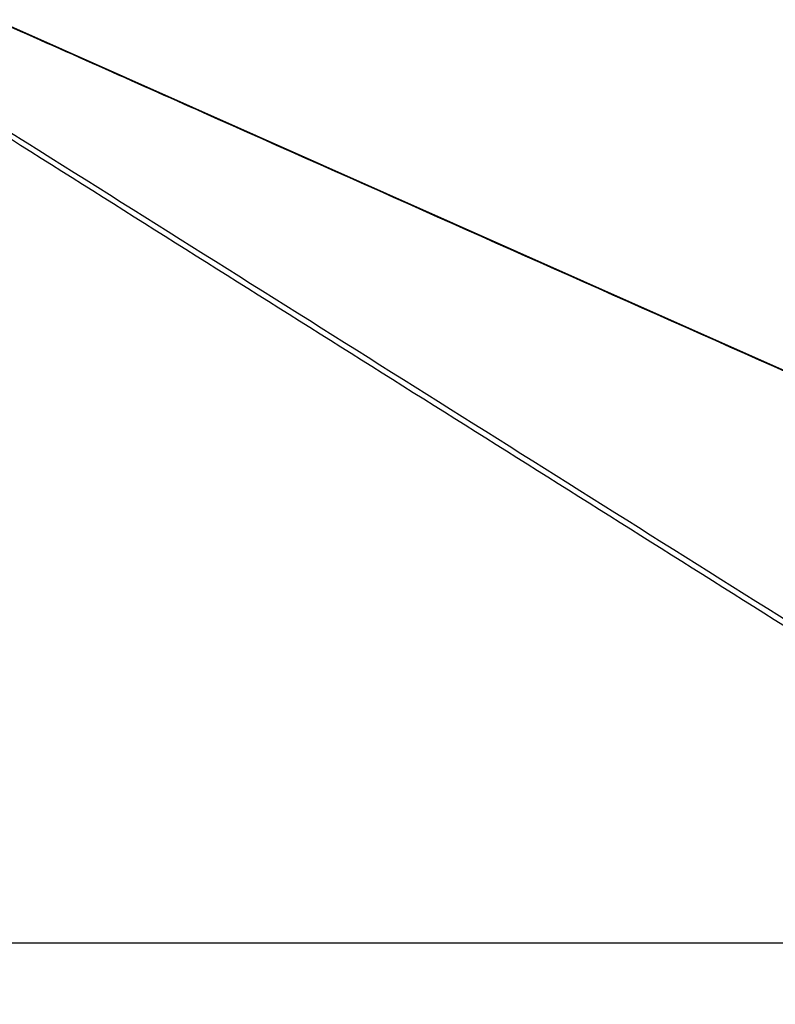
# Paper-space layout 'In-Ground Anchor' of a CAD drawing. Header units: millimetres. Extents: x 1903 to 18395, y 314 to 15846.
# Tile 22 of 52: x 7355 to 8353, y 5889 to 7189. Entities that reach past the tile are written whole.
import ezdxf

# ---------------------------------------------------------------- set-up
doc = ezdxf.new("R2010")
doc.units = ezdxf.units.MM
doc.layers.add('COMPONENT_GEOMETRY', color=7, linetype='Continuous')
doc.styles.add('SLDTEXTSTYLE1', font='TXT', dxfattribs={"width": 0.75})
doc.dimstyles.new('SLDDIMSTYLE0', dxfattribs={"dimtxt": 100, "dimasz": 6.604, "dimexe": 0, "dimexo": 0.0625, "dimgap": 25, "dimtad": 0, "dimtih": 1, "dimtoh": 1, "dimdec": 0, "dimlfac": 0.5, "dimrnd": 1e-09, "dimzin": 12, "dimdsep": 46, "dimtxsty": 'SLDTEXTSTYLE1', "dimsah": 1, "dimcen": 0.09, "dimadec": 0, "dimazin": 3, "dimtfac": 1, "dimtdec": 0, "dimtofl": 0, "dimtmove": 0, "dimatfit": 3, "dimfxl": 1, "dimfrac": 2, "dimtolj": 1, "dimtzin": 12, "dimarcsym": 0})

# ---------------------------------------------------------------- blocks, each defined once
blk = doc.blocks.new('_D_10')
at = {"layer": 'COMPONENT_GEOMETRY', "color": 7, "ltscale": 2}
for p, q in [((10064.6, 5970.3), (10200.2, 5970.3)), ((10193.9, 5970.3), (10193.9, 3818.7)), ((10193.9, 1508.3), (10193.9, 3659.9)), ((3340.9, 1508.3), (10200.2, 1508.3))]:
    blk.add_line(p, q, dxfattribs=at)
for points in [[(10193.9, 5970.3), (10192.8, 5963.7), (10194.9, 5963.7)], [(10193.9, 1508.3), (10194.9, 1514.9), (10192.8, 1514.9)]]:
    blk.add_solid(points, dxfattribs=at)
at = {"layer": 'COMPONENT_GEOMETRY', "color": 7, "ltscale": 2, "insert": (10046.1, 3788.8), "char_height": 100, "attachment_point": 1, "style": 'SLDTEXTSTYLE1'}
blk.add_mtext('2231', dxfattribs=at)

psp = doc.layouts.new('In-Ground Anchor')

# ---------------------------------------------------------------- linework, layer by layer
at = {"color": 7, "linetype": 'Continuous', "lineweight": 25, "ltscale": 2}
psp.add_line((6574.98, 5970.28), (9030.11, 5970.28), dxfattribs=at)
at = {"color": 7, "linetype": 'Continuous', "lineweight": 25, "ltscale": 2, "flags": 128}
psp.add_lwpolyline([(9984.24, 6005.85), (8100.53, 6843.25), (7323.47, 7188.8)], dxfattribs=at)
at = {"color": 7, "linetype": 'Continuous', "lineweight": 25, "ltscale": 2}
for points, knots in [([(9030.11, 5970.28), (8740.7, 6152.26), (8160.04, 6517.4), (7514.18, 6923.48), (7158.37, 7147.78), (7093.34, 7188.78)], [0, 0, 0, 0, 0.44813305, 0.89913922, 1, 1, 1, 1]), ([(10062.07, 5970.28), (9652.72, 6152.26), (8831.4, 6517.4), (7917.93, 6923.48), (7413.92, 7147.78), (7321.8, 7188.78)], [0, 0, 0, 0, 0.4481331, 0.8991393, 1, 1, 1, 1])]:
    psp.add_open_spline(points, degree=3, knots=knots, dxfattribs=at)
at = {"color": 8, "linetype": 'Continuous', "lineweight": 25, "ltscale": 2}
psp.add_open_spline([(7106.56, 7188.78), (7192.81, 7134.58), (7444.8, 6976.24), (8027.63, 6609.88), (8564.17, 6272.61), (8935.14, 6039.42), (8975.07, 6014.32)], degree=3, knots=[0, 0, 0, 0, 0.1383553, 0.4041922, 0.9358687, 1, 1, 1, 1], dxfattribs=at)

# ---------------------------------------------------------------- dimensions: what is measured, and where the dimension line sits
at = {"layer": 'COMPONENT_GEOMETRY', "color": 7, "ltscale": 2}
dim = psp.add_linear_dim(base=(10193.86, 1508.27), p1=(10062.07, 5970.28), p2=(3338.37, 1508.27), angle=90, dimstyle='SLDDIMSTYLE0', dxfattribs=at)
dim.commit()
dim.dimension.update_dxf_attribs({"geometry": '_D_10', "text_midpoint": (10193.86, 3739.28), "dimtype": 160})

doc.saveas('drawing.dxf')
